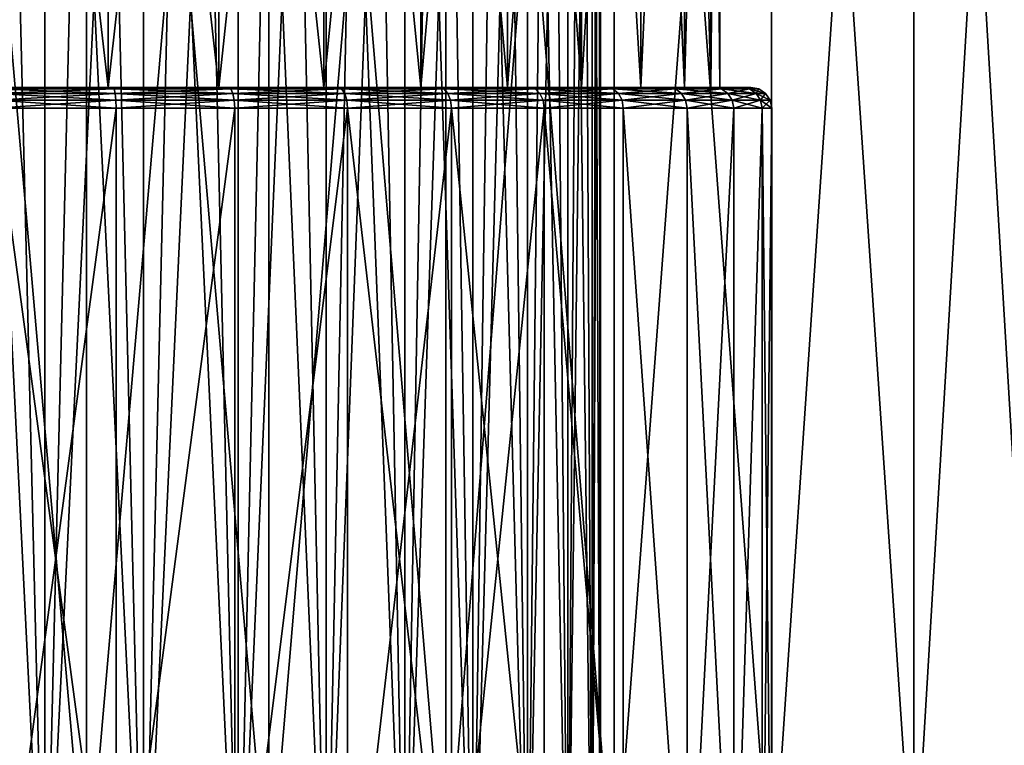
# Model space of a CAD drawing. Header units: metres. Extents: x -109 to 109, y -144 to 54.
# Tile 143 of 150: x 77 to 86, y 24 to 31. Entities that reach past the tile are written whole.
import ezdxf

# ---------------------------------------------------------------- set-up
doc = ezdxf.new("R2010")
doc.units = ezdxf.units.M
doc.layers.add('solid_20062313_XXX', color=7, linetype='CONTINUOUS')

msp = doc.modelspace()

# ---------------------------------------------------------------- linework, layer by layer
at = {"layer": 'solid_20062313_XXX'}
for points in [[(77.3871, 42.900002, -12.969688), (77.387154, 22.6, -12.969694), (75.612846, 22.6, -12.969694)], [(75.6129, 42.900002, -12.969688), (77.3871, 42.900002, -12.969688), (75.612846, 22.6, -12.969694)], [(75.6129, 42.900002, 12.969688), (75.612846, 22.6, 12.969694), (77.387154, 22.6, 12.969694)], [(77.3871, 42.900002, 12.969688), (75.6129, 42.900002, 12.969688), (77.387154, 22.6, 12.969694)], [(77.3871, 42.900002, -12.969688), (79.144836, 42.900002, -12.728108), (77.387154, 22.6, -12.969694)], [(77.3871, 42.900002, 12.969688), (77.387154, 22.6, 12.969694), (79.144928, 22.6, 12.728094)], [(79.144836, 42.900002, 12.728108), (77.3871, 42.900002, 12.969688), (79.144928, 22.6, 12.728094)], [(79.144836, 42.900002, -12.728108), (79.144928, 22.6, -12.728094), (77.387154, 22.6, -12.969694)], [(79.144836, 42.900002, -12.728108), (80.85347, 42.900002, -12.249379), (79.144928, 22.6, -12.728094)], [(79.144836, 42.900002, 12.728108), (79.144928, 22.6, 12.728094), (80.853432, 22.6, 12.249394)], [(80.85347, 42.900002, 12.249379), (79.144836, 42.900002, 12.728108), (80.853432, 22.6, 12.249394)], [(80.85347, 42.900002, -12.249379), (80.853432, 22.6, -12.249394), (79.144928, 22.6, -12.728094)], [(82.480919, 42.900002, -11.542461), (82.480835, 22.6, -11.542512), (80.853432, 22.6, -12.249394)], [(80.85347, 42.900002, -12.249379), (82.480919, 42.900002, -11.542461), (80.853432, 22.6, -12.249394)], [(80.85347, 42.900002, 12.249379), (80.853432, 22.6, 12.249394), (82.480835, 22.6, 11.542512)], [(82.480919, 42.900002, 11.542461), (80.85347, 42.900002, 12.249379), (82.480835, 22.6, 11.542512)], [(83.996849, 42.900002, -10.620594), (83.996834, 22.6, -10.620615), (82.480835, 22.6, -11.542512)], [(82.480919, 42.900002, -11.542461), (83.996849, 42.900002, -10.620594), (82.480835, 22.6, -11.542512)], [(82.480919, 42.900002, 11.542461), (82.480835, 22.6, 11.542512), (83.996834, 22.6, 10.620615)], [(83.996849, 42.900002, 10.620594), (82.480919, 42.900002, 11.542461), (83.996834, 22.6, 10.620615)], [(85.373123, 42.900002, -9.500917), (85.373177, 22.6, -9.500877), (83.996834, 22.6, -10.620615)], [(83.996849, 42.900002, -10.620594), (85.373123, 42.900002, -9.500917), (83.996834, 22.6, -10.620615)], [(83.996849, 42.900002, 10.620594), (83.996834, 22.6, 10.620615), (85.373177, 22.6, 9.500877)], [(85.373123, 42.900002, 9.500917), (83.996849, 42.900002, 10.620594), (85.373177, 22.6, 9.500877)], [(85.373123, 42.900002, -9.500917), (86.584206, 42.900002, -8.204192), (85.373177, 22.6, -9.500877)], [(85.373123, 42.900002, 9.500917), (85.373177, 22.6, 9.500877), (86.584236, 22.6, 8.204159)], [(86.584206, 42.900002, 8.204192), (85.373123, 42.900002, 9.500917), (86.584236, 22.6, 8.204159)], [(86.584206, 42.900002, -8.204192), (86.584236, 22.6, -8.204159), (85.373177, 22.6, -9.500877)], [(76.98275, 21.6, 5.827431), (76.5, 41.152588, 5.847414), (76.017197, 41.152588, 5.827447)], [(76.01725, 21.6, 5.827431), (76.98275, 21.6, 5.827431), (76.017197, 41.152588, 5.827447)], [(76.01725, 21.6, -5.827431), (76.5, 41.152588, -5.847414), (76.982803, 41.152588, -5.827447)], [(76.98275, 21.6, -5.827431), (76.01725, 21.6, -5.827431), (76.982803, 41.152588, -5.827447)], [(76.98275, 21.6, 5.827431), (76.982803, 41.152588, 5.827447), (76.5, 41.152588, 5.847414)], [(76.98275, 21.6, -5.827431), (76.982803, 41.152588, -5.827447), (77.46257, 41.152588, -5.767643)], [(76.98275, 21.6, -5.827431), (77.46257, 41.152588, -5.767643), (77.935295, 41.152588, -5.668526)], [(77.935234, 21.6, -5.668536), (76.98275, 21.6, -5.827431), (77.935295, 41.152588, -5.668526)], [(76.98275, 21.6, 5.827431), (77.935234, 21.6, 5.668536), (76.982803, 41.152588, 5.827447)], [(77.935234, 21.6, 5.668536), (77.46257, 41.152588, 5.767643), (76.982803, 41.152588, 5.827447)], [(77.935234, 21.6, 5.668536), (77.935295, 41.152588, 5.668526), (77.46257, 41.152588, 5.767643)], [(77.935234, 21.6, -5.668536), (77.935295, 41.152588, -5.668526), (78.398796, 41.152588, -5.530535)], [(77.935234, 21.6, -5.668536), (78.398796, 41.152588, -5.530535), (78.84874, 41.152588, -5.354966)], [(78.848808, 21.6, -5.354938), (77.935234, 21.6, -5.668536), (78.84874, 41.152588, -5.354966)], [(77.935234, 21.6, 5.668536), (78.848808, 21.6, 5.354938), (77.935295, 41.152588, 5.668526)], [(78.848808, 21.6, 5.354938), (78.398796, 41.152588, 5.530535), (77.935295, 41.152588, 5.668526)], [(78.848808, 21.6, 5.354938), (78.84874, 41.152588, 5.354966), (78.398796, 41.152588, 5.530535)], [(78.848808, 21.6, -5.354938), (78.84874, 41.152588, -5.354966), (79.283127, 41.152588, -5.142612)], [(79.698219, 21.6, 4.895267), (79.283127, 41.152588, 5.142612), (78.84874, 41.152588, 5.354966)], [(78.848808, 21.6, 5.354938), (79.698219, 21.6, 4.895267), (78.84874, 41.152588, 5.354966)], [(78.848808, 21.6, -5.354938), (79.283127, 41.152588, -5.142612), (79.698189, 41.152588, -4.895285)], [(79.698219, 21.6, -4.895267), (78.848808, 21.6, -5.354938), (79.698189, 41.152588, -4.895285)], [(79.698219, 21.6, 4.895267), (79.698189, 41.152588, 4.895285), (79.283127, 41.152588, 5.142612)], [(79.698219, 21.6, -4.895267), (79.698189, 41.152588, -4.895285), (80.091515, 41.152588, -4.614461)], [(80.460335, 21.6, 4.302089), (80.091515, 41.152588, 4.614461), (79.698189, 41.152588, 4.895285)], [(79.698219, 21.6, 4.895267), (80.460335, 21.6, 4.302089), (79.698189, 41.152588, 4.895285)], [(79.698219, 21.6, -4.895267), (80.091515, 41.152588, -4.614461), (80.460388, 41.152588, -4.302044)], [(80.460335, 21.6, -4.302089), (79.698219, 21.6, -4.895267), (80.460388, 41.152588, -4.302044)], [(80.460335, 21.6, 4.302089), (80.460388, 41.152588, 4.302044), (80.091515, 41.152588, 4.614461)], [(80.460335, 21.6, -4.302089), (80.460388, 41.152588, -4.302044), (80.801994, 41.152588, -3.96044)], [(80.460335, 21.6, -4.302089), (80.801994, 41.152588, -3.96044), (81.114487, 41.152588, -3.591483)], [(81.114464, 21.6, -3.591513), (80.460335, 21.6, -4.302089), (81.114487, 41.152588, -3.591483)], [(80.460335, 21.6, 4.302089), (81.114464, 21.6, 3.591513), (80.460388, 41.152588, 4.302044)], [(81.114464, 21.6, 3.591513), (80.801994, 41.152588, 3.96044), (80.460388, 41.152588, 4.302044)], [(81.114464, 21.6, 3.591513), (81.114487, 41.152588, 3.591483), (80.801994, 41.152588, 3.96044)], [(81.114464, 21.6, -3.591513), (81.114487, 41.152588, -3.591483), (81.395195, 41.152588, -3.198333)], [(81.114464, 21.6, -3.591513), (81.395195, 41.152588, -3.198333), (81.64267, 41.152588, -2.783023)], [(81.6427, 21.6, -2.782947), (81.114464, 21.6, -3.591513), (81.64267, 41.152588, -2.783023)], [(81.114464, 21.6, 3.591513), (81.6427, 21.6, 2.782947), (81.114487, 41.152588, 3.591483)], [(81.6427, 21.6, 2.782947), (81.395195, 41.152588, 3.198333), (81.114487, 41.152588, 3.591483)], [(81.6427, 21.6, 2.782947), (81.64267, 41.152588, 2.783023), (81.395195, 41.152588, 3.198333)], [(81.6427, 21.6, -2.782947), (81.64267, 41.152588, -2.783023), (81.854889, 41.152588, -2.348921)], [(82.030563, 21.6, 1.898659), (81.854889, 41.152588, 2.348921), (81.64267, 41.152588, 2.783023)], [(81.6427, 21.6, 2.782947), (82.030563, 21.6, 1.898659), (81.64267, 41.152588, 2.783023)], [(81.6427, 21.6, -2.782947), (81.854889, 41.152588, -2.348921), (82.030579, 41.152588, -1.898675)], [(82.030563, 21.6, -1.898659), (81.6427, 21.6, -2.782947), (82.030579, 41.152588, -1.898675)], [(82.030563, 21.6, 1.898659), (82.030579, 41.152588, 1.898675), (81.854889, 41.152588, 2.348921)], [(82.030563, 21.6, -1.898659), (82.030579, 41.152588, -1.898675), (82.168488, 41.152588, -1.435442)], [(82.030563, 21.6, -1.898659), (82.168488, 41.152588, -1.435442), (82.267654, 41.152588, -0.962495)], [(82.267632, 21.6, -0.96257), (82.030563, 21.6, -1.898659), (82.267654, 41.152588, -0.962495)], [(82.030563, 21.6, 1.898659), (82.267632, 21.6, 0.96257), (82.030579, 41.152588, 1.898675)], [(82.267632, 21.6, 0.96257), (82.168488, 41.152588, 1.435442), (82.030579, 41.152588, 1.898675)], [(82.267632, 21.6, 0.96257), (82.267654, 41.152588, 0.962495), (82.168488, 41.152588, 1.435442)], [(82.267632, 21.6, -0.96257), (82.327446, 41.152588, -0.482859), (82.347412, 41.152588)], [(82.347412, 21.6), (82.267632, 21.6, -0.96257), (82.347412, 41.152588)], [(82.267632, 21.6, -0.96257), (82.267654, 41.152588, -0.962495), (82.327446, 41.152588, -0.482859)], [(82.267632, 21.6, 0.96257), (82.347412, 21.6), (82.267654, 41.152588, 0.962495)], [(82.347412, 21.6), (82.327446, 41.152588, 0.482859), (82.267654, 41.152588, 0.962495)], [(82.347412, 21.6), (82.347412, 41.152588), (82.327446, 41.152588, 0.482859)], [(77.595085, 30.5, -6.913814), (77.595161, 40, -6.913799), (76.5, 40, -7)], [(76.5, 30.5, -7.000003), (77.595085, 30.5, -6.913814), (76.5, 40, -7)], [(77.595161, 40, 6.913799), (77.595085, 30.5, 6.913814), (76.5, 30.5, 7.000003)], [(77.595161, 40, 6.913799), (76.5, 30.5, 7.000003), (76.5, 40, 7)], [(77.595085, 30.5, -6.913814), (78.663223, 30.5, -6.657363), (77.595161, 40, -6.913799)], [(78.663223, 40, 6.657363), (78.663223, 30.5, 6.657363), (77.595085, 30.5, 6.913814)], [(78.663223, 40, 6.657363), (77.595085, 30.5, 6.913814), (77.595161, 40, 6.913799)], [(78.663223, 30.5, -6.657363), (78.663223, 40, -6.657363), (77.595161, 40, -6.913799)], [(79.677986, 30.5, -6.23701), (79.677917, 40, -6.237053), (78.663223, 40, -6.657363)], [(78.663223, 30.5, -6.657363), (79.677986, 30.5, -6.23701), (78.663223, 40, -6.657363)], [(79.677917, 40, 6.237053), (79.677986, 30.5, 6.23701), (78.663223, 30.5, 6.657363)], [(79.677917, 40, 6.237053), (78.663223, 30.5, 6.657363), (78.663223, 40, 6.657363)], [(80.614471, 30.5, -5.663127), (80.614479, 40, -5.663132), (79.677917, 40, -6.237053)], [(79.677986, 30.5, -6.23701), (80.614471, 30.5, -5.663127), (79.677917, 40, -6.237053)], [(80.614479, 40, 5.663132), (79.677986, 30.5, 6.23701), (79.677917, 40, 6.237053)], [(80.614479, 40, 5.663132), (80.614471, 30.5, 5.663127), (79.677986, 30.5, 6.23701)], [(80.614471, 30.5, -5.663127), (81.449776, 30.5, -4.949723), (80.614479, 40, -5.663132)], [(81.449829, 40, 4.949667), (81.449776, 30.5, 4.949723), (80.614471, 30.5, 5.663127)], [(81.449829, 40, 4.949667), (80.614471, 30.5, 5.663127), (80.614479, 40, 5.663132)], [(81.449776, 30.5, -4.949723), (81.449829, 40, -4.949667), (80.614479, 40, -5.663132)], [(81.449776, 30.5, -4.949723), (82.163246, 30.5, -4.114325), (81.449829, 40, -4.949667)], [(82.163246, 40, 4.114326), (82.163246, 30.5, 4.114325), (81.449776, 30.5, 4.949723)], [(82.163246, 40, 4.114326), (81.449776, 30.5, 4.949723), (81.449829, 40, 4.949667)], [(82.163246, 30.5, -4.114325), (82.163246, 40, -4.114326), (81.449829, 40, -4.949667)], [(82.737129, 30.5, -3.177739), (82.737106, 40, -3.177817), (82.163246, 40, -4.114326)], [(82.163246, 30.5, -4.114325), (82.737129, 30.5, -3.177739), (82.163246, 40, -4.114326)], [(82.737106, 40, 3.177817), (82.737129, 30.5, 3.177739), (82.163246, 30.5, 4.114325)], [(82.737106, 40, 3.177817), (82.163246, 30.5, 4.114325), (82.163246, 40, 4.114326)], [(83.157364, 30.5, -2.163154), (83.157379, 40, -2.163161), (82.737106, 40, -3.177817)], [(82.737129, 30.5, -3.177739), (83.157364, 30.5, -2.163154), (82.737106, 40, -3.177817)], [(83.157379, 40, 2.163161), (82.737129, 30.5, 3.177739), (82.737106, 40, 3.177817)], [(83.157379, 40, 2.163161), (83.157364, 30.5, 2.163154), (82.737129, 30.5, 3.177739)], [(83.157364, 30.5, -2.163154), (83.413773, 30.5, -1.095239), (83.157379, 40, -2.163161)], [(83.413795, 40, 1.095163), (83.413773, 30.5, 1.095239), (83.157364, 30.5, 2.163154)], [(83.413795, 40, 1.095163), (83.157364, 30.5, 2.163154), (83.157379, 40, 2.163161)], [(83.413773, 30.5, -1.095239), (83.413795, 40, -1.095163), (83.157379, 40, -2.163161)], [(83.413773, 30.5, 1.095239), (83.5, 40), (83.5, 30.5)], [(83.413795, 40, 1.095163), (83.5, 40), (83.413773, 30.5, 1.095239)], [(83.413773, 30.5, -1.095239), (83.5, 30.5), (83.413795, 40, -1.095163)], [(83.5, 30.5), (83.5, 40), (83.413795, 40, -1.095163)], [(77.642632, 30.5, 7.210014), (75.357376, 30.5, 7.210015), (74.242752, 30.5, 6.942251)], [(76.5, 30.5, 7.000003), (77.642632, 30.5, 7.210014), (74.242752, 30.5, 6.942251)], [(75.357368, 30.5, -7.210014), (78.757248, 30.5, -6.942251), (76.5, 30.5, -7.000003)], [(75.357368, 30.5, -7.210014), (77.642624, 30.5, -7.210015), (78.757248, 30.5, -6.942251)], [(75.357368, 30.5, -7.210014), (76.5, 30.5, -7.299989), (77.642624, 30.5, -7.210015)], [(77.642632, 30.5, 7.210014), (76.5, 30.5, 7.299989), (75.357376, 30.5, 7.210015)], [(78.757248, 30.5, -6.942251), (77.595085, 30.5, -6.913814), (76.5, 30.5, -7.000003)], [(77.653946, 30.484776, -7.285719), (77.642624, 30.5, -7.210015), (76.5, 30.5, -7.299989)], [(77.653946, 30.484776, -7.285719), (76.5, 30.5, -7.299989), (76.5, 30.484776, -7.376537)], [(76.5, 30.484776, 7.376537), (76.5, 30.5, 7.299989), (77.642632, 30.5, 7.210014)], [(76.5, 30.5, 7.000003), (78.757248, 30.5, 6.942249), (77.642632, 30.5, 7.210014)], [(76.5, 30.484776, 7.376537), (77.642632, 30.5, 7.210014), (77.653946, 30.484776, 7.285719)], [(76.5, 30.5, 7.000003), (77.595085, 30.5, 6.913814), (78.757248, 30.5, 6.942249)], [(76.5, 30.484776, -7.376537), (76.5, 30.441366, -7.441477), (77.664101, 30.441366, -7.34986)], [(77.653946, 30.484776, -7.285719), (76.5, 30.484776, -7.376537), (77.664101, 30.441366, -7.34986)], [(77.653946, 30.484776, 7.285719), (77.664101, 30.441366, 7.34986), (76.5, 30.441366, 7.441477)], [(76.5, 30.484776, 7.376537), (77.653946, 30.484776, 7.285719), (76.5, 30.441366, 7.441477)], [(76.5, 30.441366, -7.441477), (76.5, 30.376392, -7.484836), (77.670883, 30.376392, -7.392685)], [(77.664101, 30.441366, -7.34986), (76.5, 30.441366, -7.441477), (77.670883, 30.376392, -7.392685)], [(77.664101, 30.441366, 7.34986), (77.670883, 30.376392, 7.392685), (76.5, 30.376392, 7.484836)], [(76.5, 30.441366, 7.441477), (77.664101, 30.441366, 7.34986), (76.5, 30.376392, 7.484836)], [(79.816193, 30.5, -6.503289), (78.663223, 30.5, -6.657363), (77.595085, 30.5, -6.913814)], [(78.757248, 30.5, -6.942251), (79.816193, 30.5, -6.503289), (77.595085, 30.5, -6.913814)], [(77.595085, 30.5, 6.913814), (78.663223, 30.5, 6.657363), (78.757248, 30.5, 6.942249)], [(78.779472, 30.484776, -7.015503), (78.757248, 30.5, -6.942251), (77.642624, 30.5, -7.210015)], [(78.779472, 30.484776, -7.015503), (77.642624, 30.5, -7.210015), (77.653946, 30.484776, -7.285719)], [(78.779472, 30.484776, 7.015503), (77.642632, 30.5, 7.210014), (78.757248, 30.5, 6.942249)], [(77.653946, 30.484776, 7.285719), (77.642632, 30.5, 7.210014), (78.779472, 30.484776, 7.015503)], [(77.653946, 30.484776, -7.285719), (77.664101, 30.441366, -7.34986), (78.799545, 30.441366, -7.077265)], [(78.779472, 30.484776, -7.015503), (77.653946, 30.484776, -7.285719), (78.799545, 30.441366, -7.077265)], [(77.653946, 30.484776, 7.285719), (78.779472, 30.484776, 7.015503), (77.664101, 30.441366, 7.34986)], [(78.779472, 30.484776, 7.015503), (78.799545, 30.441366, 7.077265), (77.664101, 30.441366, 7.34986)], [(77.664101, 30.441366, -7.34986), (77.670883, 30.376392, -7.392685), (78.812943, 30.376392, -7.118502)], [(78.799545, 30.441366, -7.077265), (77.664101, 30.441366, -7.34986), (78.812943, 30.376392, -7.118502)], [(77.664101, 30.441366, 7.34986), (78.799545, 30.441366, 7.077265), (77.670883, 30.376392, 7.392685)], [(78.799545, 30.441366, 7.077265), (78.812943, 30.376392, 7.118502), (77.670883, 30.376392, 7.392685)], [(79.816193, 30.5, -6.503289), (79.677986, 30.5, -6.23701), (78.663223, 30.5, -6.657363)], [(78.663223, 30.5, 6.657363), (79.8162, 30.5, 6.503287), (78.757248, 30.5, 6.942249)], [(78.663223, 30.5, 6.657363), (79.677986, 30.5, 6.23701), (79.8162, 30.5, 6.503287)], [(79.848877, 30.484776, -6.572542), (79.816193, 30.5, -6.503289), (78.757248, 30.5, -6.942251)], [(79.848877, 30.484776, -6.572542), (78.757248, 30.5, -6.942251), (78.779472, 30.484776, -7.015503)], [(79.848877, 30.484776, 6.572542), (78.757248, 30.5, 6.942249), (79.8162, 30.5, 6.503287)], [(78.779472, 30.484776, 7.015503), (78.757248, 30.5, 6.942249), (79.848877, 30.484776, 6.572542)], [(78.779472, 30.484776, -7.015503), (78.799545, 30.441366, -7.077265), (79.878357, 30.441366, -6.630404)], [(79.848877, 30.484776, -6.572542), (78.779472, 30.484776, -7.015503), (79.878357, 30.441366, -6.630404)], [(78.779472, 30.484776, 7.015503), (79.848877, 30.484776, 6.572542), (78.799545, 30.441366, 7.077265)], [(79.848877, 30.484776, 6.572542), (79.878357, 30.441366, 6.630404), (78.799545, 30.441366, 7.077265)], [(78.799545, 30.441366, -7.077265), (78.812943, 30.376392, -7.118502), (79.898041, 30.376392, -6.669038)], [(79.878357, 30.441366, -6.630404), (78.799545, 30.441366, -7.077265), (79.898041, 30.376392, -6.669038)], [(78.799545, 30.441366, 7.077265), (79.878357, 30.441366, 6.630404), (78.812943, 30.376392, 7.118502)], [(79.878357, 30.441366, 6.630404), (79.898041, 30.376392, 6.669038), (78.812943, 30.376392, 7.118502)], [(80.793251, 30.5, -5.904049), (80.614471, 30.5, -5.663127), (79.677986, 30.5, -6.23701)], [(79.816193, 30.5, -6.503289), (80.793251, 30.5, -5.904049), (79.677986, 30.5, -6.23701)], [(79.677986, 30.5, 6.23701), (80.793259, 30.5, 5.904047), (79.8162, 30.5, 6.503287)], [(79.677986, 30.5, 6.23701), (80.614471, 30.5, 5.663127), (80.793259, 30.5, 5.904047)], [(80.835823, 30.484776, -5.967743), (80.793251, 30.5, -5.904049), (79.816193, 30.5, -6.503289)], [(80.835823, 30.484776, -5.967743), (79.816193, 30.5, -6.503289), (79.848877, 30.484776, -6.572542)], [(80.835823, 30.484776, 5.967743), (79.8162, 30.5, 6.503287), (80.793259, 30.5, 5.904047)], [(79.848877, 30.484776, 6.572542), (79.8162, 30.5, 6.503287), (80.835823, 30.484776, 5.967743)], [(79.848877, 30.484776, -6.572542), (79.878357, 30.441366, -6.630404), (80.873993, 30.441366, -6.020281)], [(80.835823, 30.484776, -5.967743), (79.848877, 30.484776, -6.572542), (80.873993, 30.441366, -6.020281)], [(79.848877, 30.484776, 6.572542), (80.835823, 30.484776, 5.967743), (79.878357, 30.441366, 6.630404)], [(80.835823, 30.484776, 5.967743), (80.873993, 30.441366, 6.020281), (79.878357, 30.441366, 6.630404)], [(79.878357, 30.441366, -6.630404), (79.898041, 30.376392, -6.669038), (80.899475, 30.376392, -6.055359)], [(80.873993, 30.441366, -6.020281), (79.878357, 30.441366, -6.630404), (80.899475, 30.376392, -6.055359)], [(79.878357, 30.441366, 6.630404), (80.873993, 30.441366, 6.020281), (79.898041, 30.376392, 6.669038)], [(80.873993, 30.441366, 6.020281), (80.899475, 30.376392, 6.055359), (79.898041, 30.376392, 6.669038)], [(81.664436, 30.5, -5.159316), (81.449776, 30.5, -4.949723), (80.614471, 30.5, -5.663127)], [(80.793251, 30.5, -5.904049), (81.664436, 30.5, -5.159316), (80.614471, 30.5, -5.663127)], [(80.614471, 30.5, 5.663127), (81.664436, 30.5, 5.159312), (80.793259, 30.5, 5.904047)], [(80.614471, 30.5, 5.663127), (81.449776, 30.5, 4.949723), (81.664436, 30.5, 5.159312)], [(81.715996, 30.484776, -5.215999), (81.664436, 30.5, -5.159316), (80.793251, 30.5, -5.904049)], [(81.715996, 30.484776, -5.215999), (80.793251, 30.5, -5.904049), (80.835823, 30.484776, -5.967743)], [(81.715996, 30.484776, 5.215999), (80.793259, 30.5, 5.904047), (81.664436, 30.5, 5.159312)], [(80.835823, 30.484776, 5.967743), (80.793259, 30.5, 5.904047), (81.715996, 30.484776, 5.215999)], [(80.835823, 30.484776, -5.967743), (80.873993, 30.441366, -6.020281), (81.761917, 30.441366, -5.261919)], [(81.715996, 30.484776, -5.215999), (80.835823, 30.484776, -5.967743), (81.761917, 30.441366, -5.261919)], [(80.835823, 30.484776, 5.967743), (81.715996, 30.484776, 5.215999), (80.873993, 30.441366, 6.020281)], [(81.715996, 30.484776, 5.215999), (81.761917, 30.441366, 5.261919), (80.873993, 30.441366, 6.020281)], [(80.873993, 30.441366, -6.020281), (80.899475, 30.376392, -6.055359), (81.79258, 30.376392, -5.292578)], [(81.761917, 30.441366, -5.261919), (80.873993, 30.441366, -6.020281), (81.79258, 30.376392, -5.292578)], [(80.873993, 30.441366, 6.020281), (81.761917, 30.441366, 5.261919), (80.899475, 30.376392, 6.055359)], [(81.761917, 30.441366, 5.261919), (81.79258, 30.376392, 5.292578), (80.899475, 30.376392, 6.055359)], [(82.408516, 30.5, -4.287126), (82.163246, 30.5, -4.114325), (81.449776, 30.5, -4.949723)], [(81.664436, 30.5, -5.159316), (82.408516, 30.5, -4.287126), (81.449776, 30.5, -4.949723)], [(81.449776, 30.5, 4.949723), (82.408516, 30.5, 4.287121), (81.664436, 30.5, 5.159312)], [(81.449776, 30.5, 4.949723), (82.163246, 30.5, 4.114325), (82.408516, 30.5, 4.287121)], [(82.467743, 30.484776, -4.335819), (82.408516, 30.5, -4.287126), (81.664436, 30.5, -5.159316)], [(82.467743, 30.484776, -4.335819), (81.664436, 30.5, -5.159316), (81.715996, 30.484776, -5.215999)], [(82.467743, 30.484776, 4.335819), (81.664436, 30.5, 5.159312), (82.408516, 30.5, 4.287121)], [(81.715996, 30.484776, 5.215999), (81.664436, 30.5, 5.159312), (82.467743, 30.484776, 4.335819)], [(81.715996, 30.484776, -5.215999), (81.761917, 30.441366, -5.261919), (82.520279, 30.441366, -4.373991)], [(82.467743, 30.484776, -4.335819), (81.715996, 30.484776, -5.215999), (82.520279, 30.441366, -4.373991)], [(81.715996, 30.484776, 5.215999), (82.467743, 30.484776, 4.335819), (81.761917, 30.441366, 5.261919)], [(82.467743, 30.484776, 4.335819), (82.520279, 30.441366, 4.373991), (81.761917, 30.441366, 5.261919)], [(81.761917, 30.441366, -5.261919), (81.79258, 30.376392, -5.292578), (82.555359, 30.376392, -4.399476)], [(82.520279, 30.441366, -4.373991), (81.761917, 30.441366, -5.261919), (82.555359, 30.376392, -4.399476)], [(81.761917, 30.441366, 5.261919), (82.520279, 30.441366, 4.373991), (81.79258, 30.376392, 5.292578)], [(82.520279, 30.441366, 4.373991), (82.555359, 30.376392, 4.399476), (81.79258, 30.376392, 5.292578)], [(83.006699, 30.5, -3.309507), (82.737129, 30.5, -3.177739), (82.163246, 30.5, -4.114325)], [(82.408516, 30.5, -4.287126), (83.006699, 30.5, -3.309507), (82.163246, 30.5, -4.114325)], [(82.163246, 30.5, 4.114325), (83.006699, 30.5, 3.309503), (82.408516, 30.5, 4.287121)], [(82.163246, 30.5, 4.114325), (82.737129, 30.5, 3.177739), (83.006699, 30.5, 3.309503)], [(83.07254, 30.484776, -3.348878), (83.006699, 30.5, -3.309507), (82.408516, 30.5, -4.287126)], [(83.07254, 30.484776, -3.348878), (82.408516, 30.5, -4.287126), (82.467743, 30.484776, -4.335819)], [(83.07254, 30.484776, 3.348878), (82.408516, 30.5, 4.287121), (83.006699, 30.5, 3.309503)], [(82.467743, 30.484776, 4.335819), (82.408516, 30.5, 4.287121), (83.07254, 30.484776, 3.348878)], [(82.467743, 30.484776, -4.335819), (82.520279, 30.441366, -4.373991), (83.130402, 30.441366, -3.37836)], [(83.07254, 30.484776, -3.348878), (82.467743, 30.484776, -4.335819), (83.130402, 30.441366, -3.37836)], [(82.467743, 30.484776, 4.335819), (83.07254, 30.484776, 3.348878), (82.520279, 30.441366, 4.373991)], [(83.07254, 30.484776, 3.348878), (83.130402, 30.441366, 3.37836), (82.520279, 30.441366, 4.373991)], [(82.520279, 30.441366, -4.373991), (82.555359, 30.376392, -4.399476), (83.169037, 30.376392, -3.398044)], [(83.130402, 30.441366, -3.37836), (82.520279, 30.441366, -4.373991), (83.169037, 30.376392, -3.398044)], [(82.520279, 30.441366, 4.373991), (83.130402, 30.441366, 3.37836), (82.555359, 30.376392, 4.399476)], [(83.130402, 30.441366, 3.37836), (83.169037, 30.376392, 3.398044), (82.555359, 30.376392, 4.399476)], [(83.444496, 30.5, -2.250267), (83.157364, 30.5, -2.163154), (82.737129, 30.5, -3.177739)], [(83.006699, 30.5, -3.309507), (83.444496, 30.5, -2.250267), (82.737129, 30.5, -3.177739)], [(82.737129, 30.5, 3.177739), (83.444496, 30.5, 2.250261), (83.006699, 30.5, 3.309503)], [(82.737129, 30.5, 3.177739), (83.157364, 30.5, 2.163154), (83.444496, 30.5, 2.250261)], [(83.515503, 30.484776, -2.279475), (83.444496, 30.5, -2.250267), (83.006699, 30.5, -3.309507)], [(83.515503, 30.484776, -2.279475), (83.006699, 30.5, -3.309507), (83.07254, 30.484776, -3.348878)], [(83.515503, 30.484776, 2.279475), (83.006699, 30.5, 3.309503), (83.444496, 30.5, 2.250261)], [(83.07254, 30.484776, 3.348878), (83.006699, 30.5, 3.309503), (83.515503, 30.484776, 2.279475)], [(83.07254, 30.484776, -3.348878), (83.130402, 30.441366, -3.37836), (83.577263, 30.441366, -2.299543)], [(83.515503, 30.484776, -2.279475), (83.07254, 30.484776, -3.348878), (83.577263, 30.441366, -2.299543)], [(83.07254, 30.484776, 3.348878), (83.515503, 30.484776, 2.279475), (83.130402, 30.441366, 3.37836)], [(83.515503, 30.484776, 2.279475), (83.577263, 30.441366, 2.299543), (83.130402, 30.441366, 3.37836)], [(83.130402, 30.441366, -3.37836), (83.169037, 30.376392, -3.398044), (83.6185, 30.376392, -2.312942)], [(83.577263, 30.441366, -2.299543), (83.130402, 30.441366, -3.37836), (83.6185, 30.376392, -2.312942)], [(83.130402, 30.441366, 3.37836), (83.577263, 30.441366, 2.299543), (83.169037, 30.376392, 3.398044)], [(83.711159, 30.5, -1.135414), (83.413773, 30.5, -1.095239), (83.157364, 30.5, -2.163154)], [(83.444496, 30.5, -2.250267), (83.711159, 30.5, -1.135414), (83.157364, 30.5, -2.163154)], [(83.157364, 30.5, 2.163154), (83.711159, 30.5, 1.135406), (83.444496, 30.5, 2.250261)], [(83.157364, 30.5, 2.163154), (83.413773, 30.5, 1.095239), (83.711159, 30.5, 1.135406)], [(83.577263, 30.441366, 2.299543), (83.6185, 30.376392, 2.312942), (83.169037, 30.376392, 3.398044)], [(83.800003, 30.5), (83.5, 30.5), (83.413773, 30.5, -1.095239)], [(83.413773, 30.5, 1.095239), (83.5, 30.5), (83.711159, 30.5, 1.135406)], [(83.711159, 30.5, -1.135414), (83.800003, 30.5), (83.413773, 30.5, -1.095239)], [(83.785721, 30.484776, -1.153945), (83.711159, 30.5, -1.135414), (83.444496, 30.5, -2.250267)], [(83.785721, 30.484776, -1.153945), (83.444496, 30.5, -2.250267), (83.515503, 30.484776, -2.279475)], [(83.785721, 30.484776, 1.153945), (83.444496, 30.5, 2.250261), (83.711159, 30.5, 1.135406)], [(83.515503, 30.484776, 2.279475), (83.444496, 30.5, 2.250261), (83.785721, 30.484776, 1.153945)], [(83.711159, 30.5, 1.135406), (83.5, 30.5), (83.800003, 30.5)], [(83.515503, 30.484776, -2.279475), (83.577263, 30.441366, -2.299543), (83.849861, 30.441366, -1.164104)], [(83.785721, 30.484776, -1.153945), (83.515503, 30.484776, -2.279475), (83.849861, 30.441366, -1.164104)], [(83.515503, 30.484776, 2.279475), (83.785721, 30.484776, 1.153945), (83.577263, 30.441366, 2.299543)], [(83.785721, 30.484776, 1.153945), (83.849861, 30.441366, 1.164104), (83.577263, 30.441366, 2.299543)], [(83.577263, 30.441366, -2.299543), (83.6185, 30.376392, -2.312942), (83.892685, 30.376392, -1.170886)], [(83.849861, 30.441366, -1.164104), (83.577263, 30.441366, -2.299543), (83.892685, 30.376392, -1.170886)], [(83.577263, 30.441366, 2.299543), (83.849861, 30.441366, 1.164104), (83.6185, 30.376392, 2.312942)], [(83.849861, 30.441366, 1.164104), (83.892685, 30.376392, 1.170886), (83.6185, 30.376392, 2.312942)], [(83.876534, 30.484776), (83.800003, 30.5), (83.711159, 30.5, -1.135414)], [(83.785721, 30.484776, 1.153945), (83.711159, 30.5, 1.135406), (83.800003, 30.5)], [(83.876534, 30.484776), (83.711159, 30.5, -1.135414), (83.785721, 30.484776, -1.153945)], [(83.785721, 30.484776, 1.153945), (83.800003, 30.5), (83.876534, 30.484776)], [(83.785721, 30.484776, -1.153945), (83.849861, 30.441366, -1.164104), (83.941475, 30.441366, 0)], [(83.876534, 30.484776), (83.785721, 30.484776, -1.153945), (83.941475, 30.441366, 0)], [(83.785721, 30.484776, 1.153945), (83.876534, 30.484776), (83.849861, 30.441366, 1.164104)], [(83.849861, 30.441366, 1.164104), (83.876534, 30.484776), (83.941475, 30.441366, 0)], [(83.849861, 30.441366, -1.164104), (83.892685, 30.376392, -1.170886), (83.984833, 30.376392)], [(83.941475, 30.441366, 0), (83.849861, 30.441366, -1.164104), (83.984833, 30.376392)], [(83.849861, 30.441366, 1.164104), (83.941475, 30.441366, 0), (83.892685, 30.376392, 1.170886)], [(83.892685, 30.376392, 1.170886), (83.941475, 30.441366, 0), (83.984833, 30.376392)], [(76.5, 30.376392, -7.484836), (76.5, 30.299999, -7.5), (77.673256, 30.299999, -7.407662)], [(77.670883, 30.376392, -7.392685), (76.5, 30.376392, -7.484836), (77.673256, 30.299999, -7.407662)], [(77.670883, 30.376392, 7.392685), (77.673256, 30.299999, 7.407662), (76.5, 30.299999, 7.5)], [(76.5, 30.376392, 7.484836), (77.670883, 30.376392, 7.392685), (76.5, 30.299999, 7.5)], [(77.670883, 30.376392, -7.392685), (77.673256, 30.299999, -7.407662), (78.817627, 30.299999, -7.132924)], [(78.812943, 30.376392, -7.118502), (77.670883, 30.376392, -7.392685), (78.817627, 30.299999, -7.132924)], [(77.670883, 30.376392, 7.392685), (78.812943, 30.376392, 7.118502), (77.673256, 30.299999, 7.407662)], [(78.812943, 30.376392, 7.118502), (78.817627, 30.299999, 7.132924), (77.673256, 30.299999, 7.407662)], [(78.812943, 30.376392, -7.118502), (78.817627, 30.299999, -7.132924), (79.90493, 30.299999, -6.682549)], [(79.898041, 30.376392, -6.669038), (78.812943, 30.376392, -7.118502), (79.90493, 30.299999, -6.682549)], [(78.812943, 30.376392, 7.118502), (79.898041, 30.376392, 6.669038), (78.817627, 30.299999, 7.132924)], [(79.898041, 30.376392, 6.669038), (79.90493, 30.299999, 6.682549), (78.817627, 30.299999, 7.132924)], [(79.898041, 30.376392, -6.669038), (79.90493, 30.299999, -6.682549), (80.908386, 30.299999, -6.067627)], [(80.899475, 30.376392, -6.055359), (79.898041, 30.376392, -6.669038), (80.908386, 30.299999, -6.067627)], [(79.898041, 30.376392, 6.669038), (80.899475, 30.376392, 6.055359), (79.90493, 30.299999, 6.682549)], [(80.899475, 30.376392, 6.055359), (80.908386, 30.299999, 6.067627), (79.90493, 30.299999, 6.682549)], [(80.899475, 30.376392, -6.055359), (80.908386, 30.299999, -6.067627), (81.803299, 30.299999, -5.303301)], [(81.79258, 30.376392, -5.292578), (80.899475, 30.376392, -6.055359), (81.803299, 30.299999, -5.303301)], [(80.899475, 30.376392, 6.055359), (81.79258, 30.376392, 5.292578), (80.908386, 30.299999, 6.067627)], [(81.79258, 30.376392, 5.292578), (81.803299, 30.299999, 5.303301), (80.908386, 30.299999, 6.067627)], [(81.79258, 30.376392, -5.292578), (81.803299, 30.299999, -5.303301), (82.567627, 30.299999, -4.40839)], [(82.555359, 30.376392, -4.399476), (81.79258, 30.376392, -5.292578), (82.567627, 30.299999, -4.40839)], [(81.79258, 30.376392, 5.292578), (82.555359, 30.376392, 4.399476), (81.803299, 30.299999, 5.303301)], [(82.555359, 30.376392, 4.399476), (82.567627, 30.299999, 4.40839), (81.803299, 30.299999, 5.303301)], [(82.555359, 30.376392, -4.399476), (82.567627, 30.299999, -4.40839), (83.182549, 30.299999, -3.404928)], [(83.169037, 30.376392, -3.398044), (82.555359, 30.376392, -4.399476), (83.182549, 30.299999, -3.404928)], [(82.555359, 30.376392, 4.399476), (83.169037, 30.376392, 3.398044), (82.567627, 30.299999, 4.40839)], [(83.169037, 30.376392, 3.398044), (83.182549, 30.299999, 3.404928), (82.567627, 30.299999, 4.40839)], [(83.169037, 30.376392, -3.398044), (83.182549, 30.299999, -3.404928), (83.632927, 30.299999, -2.317627)], [(83.6185, 30.376392, -2.312942), (83.169037, 30.376392, -3.398044), (83.632927, 30.299999, -2.317627)], [(83.169037, 30.376392, 3.398044), (83.6185, 30.376392, 2.312942), (83.182549, 30.299999, 3.404928)], [(83.6185, 30.376392, 2.312942), (83.632927, 30.299999, 2.317627), (83.182549, 30.299999, 3.404928)], [(83.6185, 30.376392, -2.312942), (83.632927, 30.299999, -2.317627), (83.907661, 30.299999, -1.173258)], [(83.892685, 30.376392, -1.170886), (83.6185, 30.376392, -2.312942), (83.907661, 30.299999, -1.173258)], [(83.6185, 30.376392, 2.312942), (83.892685, 30.376392, 1.170886), (83.632927, 30.299999, 2.317627)], [(83.892685, 30.376392, 1.170886), (83.907661, 30.299999, 1.173258), (83.632927, 30.299999, 2.317627)], [(83.892685, 30.376392, -1.170886), (83.907661, 30.299999, -1.173258), (84, 30.299999)], [(83.984833, 30.376392), (83.892685, 30.376392, -1.170886), (84, 30.299999)], [(83.892685, 30.376392, 1.170886), (83.984833, 30.376392), (83.907661, 30.299999, 1.173258)], [(83.984833, 30.376392), (84, 30.299999), (83.907661, 30.299999, 1.173258)], [(77.673286, 21.6, -7.407659), (77.673256, 30.299999, -7.407662), (76.5, 30.299999, -7.5)], [(76.5, 21.6, -7.499999), (77.673286, 21.6, -7.407659), (76.5, 30.299999, -7.5)], [(76.5, 21.6, 7.499999), (76.5, 30.299999, 7.5), (77.673256, 30.299999, 7.407662)], [(77.673286, 21.6, 7.407659), (76.5, 21.6, 7.499999), (77.673256, 30.299999, 7.407662)], [(77.673286, 21.6, -7.407659), (78.817627, 30.299999, -7.132924), (77.673256, 30.299999, -7.407662)], [(77.673286, 21.6, 7.407659), (77.673256, 30.299999, 7.407662), (78.817627, 30.299999, 7.132924)], [(77.673286, 21.6, -7.407659), (78.81778, 21.6, -7.132874), (78.817627, 30.299999, -7.132924)], [(78.81778, 21.6, 7.132874), (77.673286, 21.6, 7.407659), (78.817627, 30.299999, 7.132924)], [(78.81778, 21.6, -7.132874), (79.90493, 30.299999, -6.682549), (78.817627, 30.299999, -7.132924)], [(78.81778, 21.6, 7.132874), (78.817627, 30.299999, 7.132924), (79.90493, 30.299999, 6.682549)], [(78.81778, 21.6, -7.132874), (79.905098, 21.6, -6.682449), (79.90493, 30.299999, -6.682549)], [(79.905098, 21.6, 6.682449), (78.81778, 21.6, 7.132874), (79.90493, 30.299999, 6.682549)], [(80.908386, 21.6, -6.067604), (80.908386, 30.299999, -6.067627), (79.90493, 30.299999, -6.682549)], [(79.905098, 21.6, -6.682449), (80.908386, 21.6, -6.067604), (79.90493, 30.299999, -6.682549)], [(79.905098, 21.6, 6.682449), (79.90493, 30.299999, 6.682549), (80.908386, 30.299999, 6.067627)], [(80.908386, 21.6, 6.067604), (79.905098, 21.6, 6.682449), (80.908386, 30.299999, 6.067627)], [(81.803185, 21.6, -5.303399), (81.803299, 30.299999, -5.303301), (80.908386, 30.299999, -6.067627)], [(80.908386, 21.6, -6.067604), (81.803185, 21.6, -5.303399), (80.908386, 30.299999, -6.067627)], [(80.908386, 21.6, 6.067604), (80.908386, 30.299999, 6.067627), (81.803299, 30.299999, 5.303301)], [(81.803185, 21.6, 5.303399), (80.908386, 21.6, 6.067604), (81.803299, 30.299999, 5.303301)], [(81.803185, 21.6, -5.303399), (82.567581, 21.6, -4.408454), (81.803299, 30.299999, -5.303301)], [(82.567581, 21.6, 4.408454), (81.803185, 21.6, 5.303399), (81.803299, 30.299999, 5.303301)], [(82.567581, 21.6, -4.408454), (82.567627, 30.299999, -4.40839), (81.803299, 30.299999, -5.303301)], [(82.567581, 21.6, 4.408454), (81.803299, 30.299999, 5.303301), (82.567627, 30.299999, 4.40839)], [(82.567581, 21.6, -4.408454), (83.182571, 21.6, -3.404879), (82.567627, 30.299999, -4.40839)], [(83.182571, 21.6, 3.404879), (82.567581, 21.6, 4.408454), (82.567627, 30.299999, 4.40839)], [(83.182571, 21.6, -3.404879), (83.182549, 30.299999, -3.404928), (82.567627, 30.299999, -4.40839)], [(83.182571, 21.6, 3.404879), (82.567627, 30.299999, 4.40839), (83.182549, 30.299999, 3.404928)], [(83.632927, 21.6, -2.317601), (83.632927, 30.299999, -2.317627), (83.182549, 30.299999, -3.404928)], [(83.182571, 21.6, -3.404879), (83.632927, 21.6, -2.317601), (83.182549, 30.299999, -3.404928)], [(83.182571, 21.6, 3.404879), (83.182549, 30.299999, 3.404928), (83.632927, 30.299999, 2.317627)], [(83.632927, 21.6, 2.317601), (83.182571, 21.6, 3.404879), (83.632927, 30.299999, 2.317627)], [(83.632927, 21.6, -2.317601), (83.907661, 30.299999, -1.173258), (83.632927, 30.299999, -2.317627)], [(83.632927, 21.6, -2.317601), (83.907654, 21.6, -1.173304), (83.907661, 30.299999, -1.173258)], [(83.632927, 21.6, 2.317601), (83.632927, 30.299999, 2.317627), (83.907661, 30.299999, 1.173258)], [(83.907654, 21.6, 1.173304), (83.632927, 21.6, 2.317601), (83.907661, 30.299999, 1.173258)], [(83.907654, 21.6, -1.173304), (84, 21.6), (83.907661, 30.299999, -1.173258)], [(83.907654, 21.6, 1.173304), (84, 30.299999), (84, 21.6)], [(83.907654, 21.6, 1.173304), (83.907661, 30.299999, 1.173258), (84, 30.299999)], [(84, 21.6), (84, 30.299999), (83.907661, 30.299999, -1.173258)]]:
    msp.add_3dface(points, dxfattribs=at)

doc.saveas('drawing.dxf')
